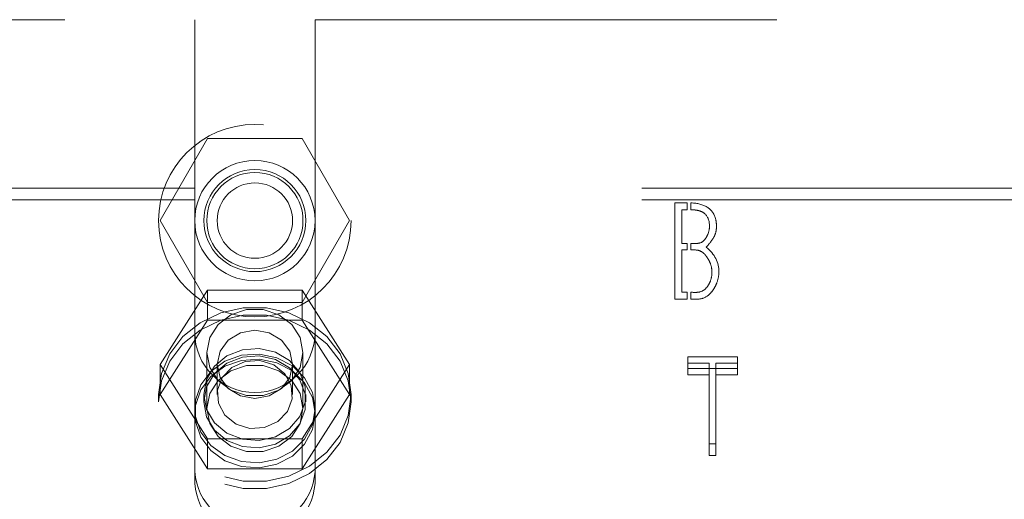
# Model space of a CAD drawing. Header units: inches. Extents: x 0.2 to 10.7, y 0.2 to 7.9.
# Tile 66 of 105: x 3.88 to 4.094, y 6.41 to 6.514. Entities that reach past the tile are written whole.
import ezdxf

# ---------------------------------------------------------------- set-up
doc = ezdxf.new("R2010")
doc.units = ezdxf.units.IN
doc.header["$MEASUREMENT"] = 0
doc.linetypes.add('HIDDEN', pattern=[0.07500000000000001, 0.05, -0.025])

msp = doc.modelspace()

# ---------------------------------------------------------------- linework, layer by layer
at = {"color": 7, "linetype": 'HIDDEN', "lineweight": 18}
for p, q in [((3.790224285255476, 6.514104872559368), (3.91837011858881, 6.514104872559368)), ((3.91837011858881, 6.514104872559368), (3.91837011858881, 6.477620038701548)), ((3.944411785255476, 6.514104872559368), (3.944411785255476, 6.477620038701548)), ((3.944411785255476, 6.514104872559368), (4.115203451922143, 6.514104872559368)), ((3.910895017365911, 6.470604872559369), (3.921142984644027, 6.488354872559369)), ((3.921142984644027, 6.488354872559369), (3.941638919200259, 6.488354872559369)), ((3.941638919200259, 6.488354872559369), (3.951886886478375, 6.470604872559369)), ((3.91837011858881, 6.477620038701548), (3.790224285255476, 6.477620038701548)), ((3.91837011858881, 6.475084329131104), (3.91837011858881, 6.477620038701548)), ((4.115203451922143, 6.477620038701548), (3.944411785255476, 6.477620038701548)), ((3.944411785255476, 6.475084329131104), (3.944411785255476, 6.477620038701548)), ((3.91837011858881, 6.475084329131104), (3.790224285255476, 6.475084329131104)), ((3.91837011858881, 6.413719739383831), (3.91837011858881, 6.475084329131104)), ((3.944411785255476, 6.413719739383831), (3.944411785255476, 6.475084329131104)), ((4.115203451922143, 6.475084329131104), (3.944411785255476, 6.475084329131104)), ((4.022311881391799, 6.453618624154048), (4.022311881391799, 6.474451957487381)), ((4.022311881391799, 6.474451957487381), (4.024969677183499, 6.474451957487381)), ((4.024969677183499, 6.472939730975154), (4.023872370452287, 6.472939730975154)), ((4.023872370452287, 6.472939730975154), (4.023872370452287, 6.465684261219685)), ((4.024969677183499, 6.474451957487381), (4.024969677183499, 6.472939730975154)), ((4.025803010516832, 6.472939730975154), (4.025803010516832, 6.474444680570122)), ((3.921142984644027, 6.452854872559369), (3.910895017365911, 6.470604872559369)), ((3.951886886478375, 6.470604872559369), (3.941638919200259, 6.452854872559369)), ((4.023872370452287, 6.465684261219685), (4.024969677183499, 6.465684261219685)), ((4.023872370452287, 6.464252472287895), (4.023872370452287, 6.455082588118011)), ((4.024969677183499, 6.464252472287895), (4.023872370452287, 6.464252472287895)), ((4.024969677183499, 6.465684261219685), (4.024969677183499, 6.464252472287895)), ((4.025803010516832, 6.464252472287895), (4.025803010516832, 6.465684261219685)), ((3.921142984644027, 6.45556102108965), (3.910895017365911, 6.43947405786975)), ((3.921142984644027, 6.449045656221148), (3.921142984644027, 6.45556102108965)), ((3.941638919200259, 6.45556102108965), (3.921142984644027, 6.45556102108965)), ((3.941638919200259, 6.449045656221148), (3.941638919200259, 6.45556102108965)), ((3.951886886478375, 6.43947405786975), (3.941638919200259, 6.45556102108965)), ((4.024969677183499, 6.453618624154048), (4.022311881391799, 6.453618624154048)), ((4.023872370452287, 6.455082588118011), (4.024969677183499, 6.455082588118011)), ((4.024969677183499, 6.455082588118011), (4.024969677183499, 6.453618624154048)), ((4.025803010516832, 6.453618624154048), (4.025803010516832, 6.455082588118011)), ((3.941638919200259, 6.452854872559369), (3.921142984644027, 6.452854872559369)), ((3.921142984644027, 6.449045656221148), (3.910895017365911, 6.432958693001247)), ((3.941638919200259, 6.449045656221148), (3.921142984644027, 6.449045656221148)), ((3.951886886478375, 6.432958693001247), (3.941638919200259, 6.449045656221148)), ((3.920974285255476, 6.44204498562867), (3.920974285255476, 6.429938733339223)), ((3.94180761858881, 6.429938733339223), (3.94180761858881, 6.44204498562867)), ((4.035880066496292, 6.441141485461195), (4.025165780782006, 6.441141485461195)), ((4.025165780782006, 6.438605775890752), (4.025165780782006, 6.441141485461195)), ((4.035880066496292, 6.438605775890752), (4.035880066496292, 6.441141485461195)), ((3.910895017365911, 6.432958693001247), (3.910895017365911, 6.43947405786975)), ((3.910895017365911, 6.43947405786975), (3.921142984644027, 6.423387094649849)), ((3.923228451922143, 6.43947405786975), (3.923228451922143, 6.432958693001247)), ((3.939553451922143, 6.432958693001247), (3.939553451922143, 6.43947405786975)), ((3.941638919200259, 6.423387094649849), (3.951886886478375, 6.43947405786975)), ((3.951886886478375, 6.432958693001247), (3.951886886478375, 6.43947405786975)), ((4.025165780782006, 6.439770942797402), (4.029734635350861, 6.439770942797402)), ((4.025165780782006, 6.438605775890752), (4.035880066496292, 6.438605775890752)), ((4.025165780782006, 6.437235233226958), (4.025165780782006, 6.438605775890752)), ((4.029734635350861, 6.437235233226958), (4.029734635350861, 6.439770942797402)), ((4.031214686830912, 6.437235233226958), (4.031214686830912, 6.439770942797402)), ((4.031214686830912, 6.439770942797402), (4.035880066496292, 6.439770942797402)), ((4.035880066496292, 6.438605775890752), (4.035880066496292, 6.437235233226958)), ((4.029734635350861, 6.437235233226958), (4.025165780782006, 6.437235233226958)), ((4.029734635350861, 6.419724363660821), (4.029734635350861, 6.437235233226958)), ((4.031214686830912, 6.437235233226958), (4.031214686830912, 6.419724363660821)), ((4.035880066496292, 6.437235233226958), (4.031214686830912, 6.437235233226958)), ((3.910557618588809, 6.432958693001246), (3.910557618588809, 6.431373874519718)), ((3.910895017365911, 6.432958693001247), (3.921142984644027, 6.416871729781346)), ((3.920349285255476, 6.432958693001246), (3.920349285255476, 6.431373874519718)), ((3.941638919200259, 6.416871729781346), (3.951886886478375, 6.432958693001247)), ((3.94243261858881, 6.431373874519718), (3.94243261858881, 6.432958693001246)), ((3.952224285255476, 6.431373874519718), (3.952224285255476, 6.432958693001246)), ((3.921142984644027, 6.423387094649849), (3.941638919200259, 6.423387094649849)), ((3.921142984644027, 6.416871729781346), (3.921142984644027, 6.423387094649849)), ((3.941638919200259, 6.416871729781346), (3.941638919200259, 6.423387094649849)), ((4.029734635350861, 6.422260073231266), (4.031214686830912, 6.422260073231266)), ((4.031214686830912, 6.419724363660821), (4.029734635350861, 6.419724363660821)), ((3.921142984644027, 6.416871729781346), (3.941638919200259, 6.416871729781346))]:
    msp.add_line(p, q, dxfattribs=at)
at = {"color": 7, "linetype": 'HIDDEN', "lineweight": 18, "flags": 128}
for points in [[(3.910557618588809, 6.432958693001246), (3.911162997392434, 6.437477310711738), (3.912943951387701, 6.441733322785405), (3.915796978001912, 6.445479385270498), (3.919556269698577, 6.448497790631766), (3.924003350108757, 6.450613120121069), (3.92887977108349, 6.4517024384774), (3.933902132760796, 6.4517024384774), (3.93877855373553, 6.450613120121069), (3.943225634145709, 6.448497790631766), (3.946984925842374, 6.445479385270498), (3.949837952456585, 6.441733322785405), (3.951618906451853, 6.437477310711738), (3.952224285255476, 6.432958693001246), (3.951618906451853, 6.428440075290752), (3.949837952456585, 6.424184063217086), (3.946984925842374, 6.420438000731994), (3.943225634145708, 6.417419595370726), (3.938778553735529, 6.415304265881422), (3.933902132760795, 6.414214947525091), (3.92887977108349, 6.414214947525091), (3.924003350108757, 6.415304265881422), (3.919556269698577, 6.417419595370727), (3.915796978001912, 6.420438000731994), (3.912943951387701, 6.424184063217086), (3.911162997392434, 6.428440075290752), (3.910557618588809, 6.432958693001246)], [(3.94180761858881, 6.44204498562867), (3.941179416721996, 6.445273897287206), (3.939370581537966, 6.448113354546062), (3.936599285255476, 6.450220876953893), (3.933199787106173, 6.451342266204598), (3.929582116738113, 6.451342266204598), (3.92618261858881, 6.450220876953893), (3.923411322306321, 6.448113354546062), (3.92160248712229, 6.445273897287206), (3.920974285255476, 6.44204498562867), (3.92160248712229, 6.438816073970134), (3.923411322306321, 6.43597661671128), (3.92618261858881, 6.433869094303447), (3.929582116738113, 6.432747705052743), (3.933199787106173, 6.432747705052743), (3.936599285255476, 6.433869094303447), (3.939370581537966, 6.43597661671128), (3.941179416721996, 6.438816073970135), (3.94180761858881, 6.44204498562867)], [(3.910557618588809, 6.431373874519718), (3.911162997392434, 6.435892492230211), (3.912943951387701, 6.440148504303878), (3.915796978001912, 6.44389456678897), (3.919556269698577, 6.446912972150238), (3.924003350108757, 6.449028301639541), (3.92887977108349, 6.450117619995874), (3.933902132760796, 6.450117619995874), (3.93877855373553, 6.449028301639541), (3.943225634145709, 6.446912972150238), (3.946984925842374, 6.44389456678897), (3.949837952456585, 6.440148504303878), (3.951618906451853, 6.43589249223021), (3.952224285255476, 6.431373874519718), (3.951618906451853, 6.426855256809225), (3.949837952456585, 6.422599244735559), (3.946984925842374, 6.418853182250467), (3.943225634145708, 6.415834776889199), (3.938778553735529, 6.413719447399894), (3.933902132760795, 6.412630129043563), (3.92887977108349, 6.412630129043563), (3.924003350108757, 6.413719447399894), (3.919556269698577, 6.415834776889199), (3.915796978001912, 6.418853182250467), (3.912943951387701, 6.422599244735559), (3.911162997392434, 6.426855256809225), (3.910557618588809, 6.431373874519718)], [(3.939553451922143, 6.43947405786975), (3.938932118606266, 6.442305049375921), (3.937162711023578, 6.44470504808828), (3.934514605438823, 6.446308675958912), (3.931390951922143, 6.446871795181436), (3.928267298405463, 6.446308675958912), (3.925619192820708, 6.44470504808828), (3.92384978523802, 6.442305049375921), (3.923228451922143, 6.43947405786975), (3.92384978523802, 6.436643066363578), (3.925619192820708, 6.434243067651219), (3.928267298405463, 6.432639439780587), (3.931390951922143, 6.432076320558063), (3.934514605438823, 6.432639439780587), (3.937162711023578, 6.434243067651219), (3.938932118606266, 6.436643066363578), (3.939553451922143, 6.43947405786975)], [(3.920349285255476, 6.432958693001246), (3.920947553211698, 6.436208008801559), (3.922677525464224, 6.439105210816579), (3.925351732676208, 6.441336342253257), (3.92868038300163, 6.442659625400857), (3.9323027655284, 6.442931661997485), (3.935826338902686, 6.442122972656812), (3.938869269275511, 6.440321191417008), (3.941101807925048, 6.437721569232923), (3.942282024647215, 6.434605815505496), (3.942282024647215, 6.431311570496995), (3.941101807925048, 6.428195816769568), (3.93886926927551, 6.425596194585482), (3.935826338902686, 6.423794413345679), (3.9323027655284, 6.422985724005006), (3.92868038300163, 6.423257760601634), (3.925351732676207, 6.424581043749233), (3.922677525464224, 6.426812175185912), (3.920947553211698, 6.429709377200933), (3.920349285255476, 6.432958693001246)], [(3.944411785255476, 6.429938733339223), (3.94383330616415, 6.433417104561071), (3.942149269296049, 6.436586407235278), (3.939509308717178, 6.439165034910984), (3.936147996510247, 6.440923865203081), (3.932364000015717, 6.441706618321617), (3.92849354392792, 6.441443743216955), (3.924880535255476, 6.440158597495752), (3.921846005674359, 6.437965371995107), (3.919659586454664, 6.435058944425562), (3.918515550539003, 6.43169756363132), (3.918515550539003, 6.428179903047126), (3.919659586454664, 6.424818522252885), (3.921846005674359, 6.421912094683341), (3.924880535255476, 6.419718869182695), (3.92849354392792, 6.418433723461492), (3.932364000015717, 6.41817084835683), (3.936147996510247, 6.418953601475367), (3.939509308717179, 6.420712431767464), (3.94214926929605, 6.423291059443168), (3.94383330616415, 6.426460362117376), (3.944411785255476, 6.429938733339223)], [(3.944411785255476, 6.428838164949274), (3.94383330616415, 6.432316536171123), (3.942149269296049, 6.435485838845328), (3.939509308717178, 6.438064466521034), (3.936147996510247, 6.439823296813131), (3.932364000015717, 6.440606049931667), (3.92849354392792, 6.440343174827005), (3.924880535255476, 6.439058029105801), (3.921846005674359, 6.436864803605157), (3.919659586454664, 6.433958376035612), (3.918515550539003, 6.430596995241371), (3.918515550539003, 6.427079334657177), (3.919659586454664, 6.423717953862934), (3.921846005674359, 6.420811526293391), (3.924880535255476, 6.418618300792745), (3.92849354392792, 6.417333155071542), (3.932364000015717, 6.41707027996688), (3.936147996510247, 6.417853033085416), (3.939509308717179, 6.419611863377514), (3.94214926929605, 6.422190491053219), (3.94383330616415, 6.425359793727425), (3.944411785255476, 6.428838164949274)], [(3.920349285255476, 6.431373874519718), (3.920947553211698, 6.434623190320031), (3.922677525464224, 6.437520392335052), (3.925351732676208, 6.439751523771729), (3.92868038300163, 6.441074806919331), (3.9323027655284, 6.441346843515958), (3.935826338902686, 6.440538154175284), (3.938869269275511, 6.438736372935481), (3.941101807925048, 6.436136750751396), (3.942282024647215, 6.433020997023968), (3.942282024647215, 6.429726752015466), (3.941101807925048, 6.42661099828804), (3.93886926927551, 6.424011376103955), (3.935826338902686, 6.422209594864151), (3.9323027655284, 6.421400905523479), (3.92868038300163, 6.421672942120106), (3.925351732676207, 6.422996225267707), (3.922677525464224, 6.425227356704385), (3.920947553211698, 6.428124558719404), (3.920349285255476, 6.431373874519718)], [(3.94180761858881, 6.429938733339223), (3.941179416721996, 6.433167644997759), (3.939370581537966, 6.436007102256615), (3.936599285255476, 6.438114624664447), (3.933199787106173, 6.439236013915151), (3.929582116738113, 6.439236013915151), (3.92618261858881, 6.438114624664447), (3.923411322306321, 6.436007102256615), (3.92160248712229, 6.433167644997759), (3.920974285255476, 6.429938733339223), (3.92160248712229, 6.426709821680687), (3.923411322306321, 6.423870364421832), (3.92618261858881, 6.421762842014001), (3.929582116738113, 6.420641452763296), (3.933199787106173, 6.420641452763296), (3.936599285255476, 6.421762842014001), (3.939370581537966, 6.423870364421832), (3.941179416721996, 6.426709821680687), (3.94180761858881, 6.429938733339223)], [(3.935472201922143, 6.439365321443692), (3.932456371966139, 6.440293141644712), (3.929278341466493, 6.440104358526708), (3.926421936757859, 6.43882771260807), (3.924322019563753, 6.43665756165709), (3.923298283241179, 6.433924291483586), (3.923506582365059, 6.431044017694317), (3.924915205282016, 6.428455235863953), (3.927309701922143, 6.426552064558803), (3.930325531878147, 6.425624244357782), (3.933503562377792, 6.425813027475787), (3.936359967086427, 6.427089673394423), (3.938459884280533, 6.429259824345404), (3.939483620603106, 6.431993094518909), (3.939275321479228, 6.434873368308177), (3.93786669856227, 6.43746215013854), (3.935472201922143, 6.439365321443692)]]:
    msp.add_lwpolyline(points, dxfattribs=at)
at = {"color": 7, "linetype": 'HIDDEN', "lineweight": 18}
for radius in [0.02083333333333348, 0.01302083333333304, 0.01104166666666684, 0.01041666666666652, 0.008162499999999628]:
    msp.add_circle((3.931390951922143, 6.470604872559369), radius, dxfattribs=at)
for centre, radius, start, end in [((3.931390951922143, 6.446396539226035), 0.01302083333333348, 180, 0), ((3.931390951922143, 6.417185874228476), 0.01305403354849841, 184.0872180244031, 355.9127819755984), ((3.931390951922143, 6.414650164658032), 0.01305403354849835, 184.0872180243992, 355.9127819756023)]:
    msp.add_arc(centre, radius, start, end, dxfattribs=at)
for points, knots in [([(4.025803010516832, 6.474444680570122), (4.027250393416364, 6.474395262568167), (4.029569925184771, 6.473781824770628), (4.031134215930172, 6.471789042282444), (4.031410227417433, 6.469242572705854), (4.031205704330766, 6.467873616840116), (4.030743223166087, 6.466952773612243), (4.030586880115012, 6.466717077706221), (4.030203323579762, 6.466155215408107), (4.029691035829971, 6.465500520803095), (4.029132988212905, 6.464847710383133)], [0, 0, 0, 0, 0.25, 0.5, 0.625, 0.75, 0.8125, 0.84375, 0.875, 1, 1, 1, 1]), ([(4.029824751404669, 6.469368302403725), (4.029824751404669, 6.470596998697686), (4.029321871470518, 6.471965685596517), (4.027824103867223, 6.472726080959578), (4.026735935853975, 6.472928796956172), (4.026061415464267, 6.472939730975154), (4.025803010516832, 6.472939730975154)], [0, 0, 0, 0, 0.5, 0.75, 0.875, 1, 1, 1, 1]), ([(4.025803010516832, 6.465684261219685), (4.026333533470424, 6.465684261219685), (4.027453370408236, 6.465570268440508), (4.028504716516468, 6.466020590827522), (4.029240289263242, 6.467113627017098), (4.029677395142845, 6.46808229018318), (4.029824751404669, 6.468853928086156), (4.029824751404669, 6.469368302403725)], [0, 0, 0, 0, 0.25, 0.5, 0.625, 0.75, 1, 1, 1, 1]), ([(4.030355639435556, 6.45949056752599), (4.030355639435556, 6.460084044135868), (4.030186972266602, 6.460975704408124), (4.029666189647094, 6.462112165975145), (4.028864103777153, 6.463361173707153), (4.027619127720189, 6.464327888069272), (4.026425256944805, 6.464252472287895), (4.025803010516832, 6.464252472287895)], [0, 0, 0, 0, 0.25, 0.375, 0.5, 0.75, 1, 1, 1, 1]), ([(4.025803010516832, 6.455082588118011), (4.026416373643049, 6.455082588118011), (4.027695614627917, 6.454960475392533), (4.02896072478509, 6.455703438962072), (4.029738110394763, 6.456845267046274), (4.030202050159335, 6.45790500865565), (4.030355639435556, 6.458837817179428), (4.030355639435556, 6.45949056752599)], [0, 0, 0, 0, 0.25, 0.5, 0.625, 0.75, 1, 1, 1, 1]), ([(4.031867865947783, 6.45949056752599), (4.031867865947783, 6.458710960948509), (4.03164270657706, 6.457546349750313), (4.030947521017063, 6.456088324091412), (4.02984143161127, 6.454497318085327), (4.028225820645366, 6.453464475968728), (4.026608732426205, 6.453618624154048), (4.025803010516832, 6.453618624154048)], [0, 0, 0, 0, 0.25, 0.375, 0.5, 0.75, 1, 1, 1, 1])]:
    msp.add_open_spline(points, degree=3, knots=knots, dxfattribs=at)
msp.add_open_spline([(4.029132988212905, 6.464847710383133), (4.030966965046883, 6.463351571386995), (4.031867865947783, 6.46156585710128), (4.031867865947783, 6.45949056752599)], degree=3, dxfattribs=at)

doc.saveas('drawing.dxf')
